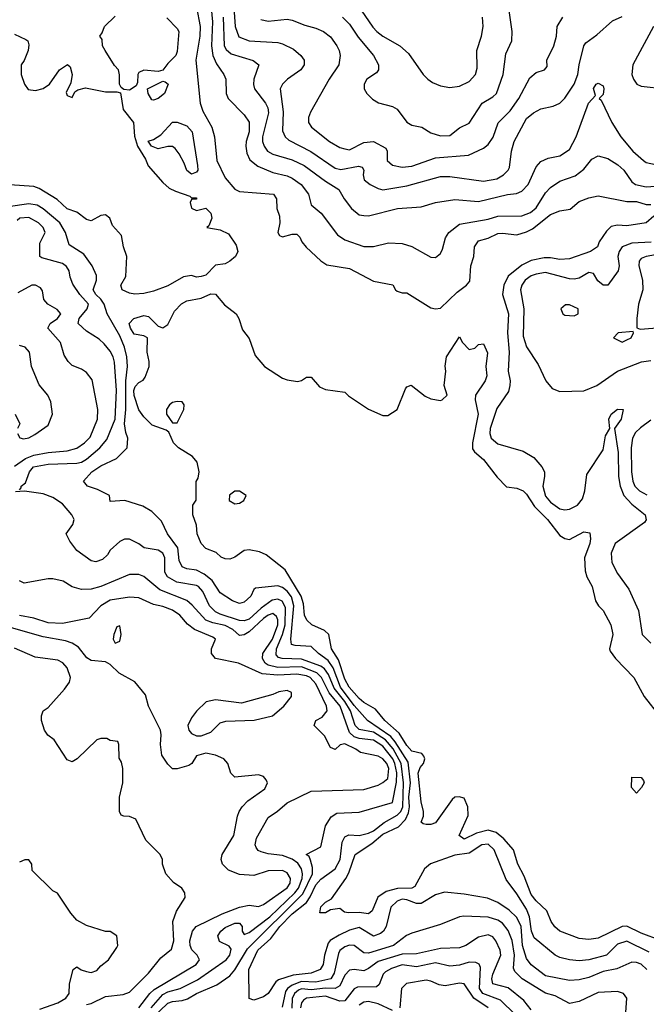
# Model space of a CAD drawing. Header units: inches. Extents: x 2348341 to 2479810, y 460419 to 613669.
# Tile 11 of 256: x 2384771 to 2387391, y 471344 to 475459. Entities that reach past the tile are written whole.
import ezdxf

# ---------------------------------------------------------------- set-up
doc = ezdxf.new("R2010")
doc.units = ezdxf.units.IN
doc.header["$MEASUREMENT"] = 0
doc.layers.add('C3487', color=7, linetype='Continuous')

msp = doc.modelspace()

# ---------------------------------------------------------------- linework, layer by layer
at = {"layer": 'C3487', "color": 2}
for points, elevation in [([(2385510, 475511), (2385525.7, 475430), (2385524.6, 475390), (2385508.2, 475290), (2385525.5, 475110), (2385536.7, 475076.7), (2385574.8, 475010), (2385586, 474970), (2385594.8, 474870), (2385630, 474798), (2385670, 474751.3), (2385690, 474741), (2385832, 474730), (2385844.7, 474710), (2385846, 474670), (2385858, 474638), (2385859.1, 474610), (2385851, 474570), (2385856.9, 474556.9), (2385870, 474551), (2385910, 474562), (2385930, 474562.8), (2385942.8, 474550), (2385950.8, 474530), (2385968.3, 474508.3), (2386030, 474451.3), (2386054.8, 474434.8), (2386150, 474419.1), (2386250, 474366.8), (2386331.6, 474351.6), (2386342, 474330), (2386350, 474324.7), (2386370, 474318), (2386390, 474318), (2386490, 474254.8), (2386510, 474250.7), (2386530, 474254), (2386600.1, 474319.9), (2386639.5, 474350), (2386653.1, 474366.9), (2386656.9, 474430), (2386669.5, 474470), (2386672, 474510), (2386690, 474534.9), (2386730, 474546.4), (2386770, 474564.9), (2386790, 474567), (2386850, 474560.3), (2386890, 474571.8), (2386915.7, 474584.3), (2386990, 474644.4), (2387030, 474660.5), (2387072.9, 474667.1), (2387110, 474699.1), (2387150, 474714.9), (2387190, 474722.8), (2387310, 474699.3), (2387350, 474699.3), (2387390, 474686), (2387410, 474686)], 90), ([(2385663.6, 475550), (2385672.2, 475430), (2385687.5, 475387.5), (2385730.4, 475370.4), (2385850, 475363.8), (2385870, 475358), (2385915.6, 475335.6), (2385946, 475310), (2385961, 475290), (2385961, 475270), (2385946, 475250), (2385891, 475210), (2385870.5, 475189.5), (2385860.7, 475170), (2385873.4, 475073.4), (2385870, 474994), (2385880.7, 474970), (2385895.8, 474955.8), (2385987.8, 474907.8), (2386090, 474838.4), (2386113.4, 474833.4), (2386187.5, 474847.5), (2386202.8, 474842.8), (2386210.5, 474830.5), (2386207.3, 474810), (2386211, 474790), (2386236, 474770), (2386270, 474753.4), (2386290, 474748.2), (2386390, 474764.4), (2386530, 474803), (2386570, 474803), (2386710, 474784.4), (2386766, 474794), (2386794, 474810), (2386814, 474830), (2386818.6, 474841.4), (2386827.3, 474910), (2386838, 474950), (2386890, 475046), (2386919, 475070), (2386950, 475086.8), (2387002, 475098), (2387030, 475110.8), (2387050, 475130.7), (2387089.6, 475190), (2387104.2, 475230), (2387109.6, 475270.4), (2387129.4, 475350), (2387138.3, 475361.7), (2387184.7, 475395.3), (2387250, 475453.7), (2387290, 475471.8)], 102), ([(2385386.4, 475466.4), (2385430, 475422), (2385436, 475410), (2385430, 475326), (2385424.7, 475310), (2385390, 475275.3), (2385370, 475248), (2385350, 475242), (2385290, 475248.7), (2385270, 475238), (2385264.7, 475230), (2385263.6, 475196.4), (2385258, 475182), (2385230, 475164), (2385207.3, 475167.3), (2385195.3, 475175.3), (2385189.1, 475189.1), (2385189.1, 475229.1), (2385184, 475250), (2385167.5, 475267.5), (2385128.7, 475330), (2385118, 475350), (2385116.4, 475376.4), (2385106, 475390), (2385116.4, 475403.6), (2385126, 475430), (2385170, 475474)], 86), ([(2385571.7, 475508.3), (2385577.7, 475450), (2385573.8, 475350), (2385578.9, 475310), (2385594.3, 475274.3), (2385624.9, 475230), (2385633.4, 475210), (2385634, 475150), (2385642.8, 475130), (2385710, 475061), (2385730.4, 475030.4), (2385730.4, 474990.4), (2385717.6, 474950), (2385716.4, 474930), (2385720.9, 474900.9), (2385734, 474874), (2385766.9, 474846.9), (2385830, 474820.4), (2385890, 474806), (2385910, 474797.1), (2385947.7, 474770), (2385978.4, 474730), (2385990, 474684.7), (2386031, 474650), (2386099.9, 474559.9), (2386130, 474538.8), (2386210, 474510.7), (2386250, 474510.8), (2386312.9, 474527.1), (2386370, 474524), (2386410.5, 474510.5), (2386490, 474466.8), (2386510, 474464.7), (2386530, 474482), (2386539.5, 474500.5), (2386552.1, 474547.9), (2386565.2, 474570), (2386610, 474604.9), (2386730, 474626), (2386770, 474638), (2386870, 474639.3), (2386906.5, 474653.5), (2386930, 474673.4), (2386970, 474734.8), (2386990, 474757.3), (2387030, 474784), (2387094, 474806), (2387130, 474834), (2387163.3, 474876.7), (2387189.6, 474890.4), (2387230, 474878.4), (2387272.3, 474852.3), (2387297.6, 474830), (2387330, 474780.7), (2387346, 474770), (2387390, 474760.4), (2387430, 474763.1)], 94), ([(2385622.4, 475470), (2385626, 475350), (2385634.3, 475334.3), (2385655.8, 475315.8), (2385748, 475288), (2385771, 475270), (2385750.6, 475210), (2385748.3, 475188.3), (2385753, 475170), (2385798.4, 475110), (2385808.4, 475090), (2385812, 475070), (2385787, 474970), (2385786.7, 474950), (2385792.7, 474930), (2385807.7, 474910), (2385830, 474896.4), (2385910, 474874), (2385960.7, 474850), (2386050, 474783.8), (2386106, 474750), (2386127.3, 474710), (2386158.8, 474670), (2386190, 474644), (2386210, 474640.7), (2386230, 474639.1), (2386350.6, 474670.6), (2386450, 474677.3), (2386510, 474695.5), (2386590, 474708), (2386690, 474699.3), (2386810, 474728.4), (2386847.6, 474732.4), (2386870, 474742), (2386897, 474770), (2386930, 474844.7), (2386950, 474866), (2386980.2, 474879.8), (2387030, 474890.7), (2387070, 474916), (2387098, 474970), (2387149, 475110), (2387178, 475142), (2387170, 475172), (2387182, 475190), (2387190, 475194), (2387210, 475182), (2387213.4, 475170), (2387210, 475146), (2387194, 475130), (2387202, 475122), (2387247.3, 475030), (2387284, 474970), (2387334, 474910), (2387378.8, 474870), (2387390, 474862), (2387430, 474853.4)], 98), ([(2385779.9, 475459.9), (2385810, 475453.4), (2385890, 475460.7), (2385910, 475457.3), (2385964, 475436), (2386010, 475424), (2386041, 475410), (2386070, 475386.8), (2386097.3, 475350), (2386107.3, 475330), (2386110.6, 475310), (2386104.9, 475270), (2386064.9, 475210), (2385987.1, 475072.9), (2385978, 475050), (2385978, 475030), (2385991, 475010), (2386066, 474950), (2386110, 474924.9), (2386130, 474918.8), (2386150, 474914.8), (2386210, 474945.5), (2386250.4, 474950.4), (2386301.4, 474921.4), (2386307.3, 474910), (2386307.7, 474870), (2386330, 474850.8), (2386370, 474843), (2386410, 474846.4), (2386510, 474881.6), (2386647, 474893), (2386710, 474922), (2386730, 474937.3), (2386751.3, 474968.7), (2386771.5, 475028.5), (2386821.8, 475078.2), (2386857.6, 475130), (2386903.9, 475216.1), (2386930, 475238.8), (2386966, 475250), (2386976.4, 475263.6), (2386975.3, 475290), (2387004, 475350), (2387015.3, 475390), (2387018, 475430), (2387042, 475470)], 106), ([(2386120.7, 475470), (2386150, 475440.7), (2386185.9, 475385.8), (2386250.8, 475310), (2386271, 475270), (2386271.1, 475248.9), (2386263.6, 475236.4), (2386222, 475210), (2386212, 475190), (2386212, 475170), (2386222, 475150), (2386246.4, 475126.4), (2386271.1, 475111.1), (2386330, 475096), (2386350, 475084.7), (2386390, 475031), (2386410, 475018.8), (2386452, 475010), (2386490, 474986.8), (2386530, 474974), (2386570, 474974.8), (2386610, 475006.8), (2386650, 475026), (2386705.2, 475110), (2386750, 475136), (2386764, 475150), (2386792.3, 475230), (2386804.1, 475315.9), (2386829.3, 475370), (2386829.5, 475410), (2386817.5, 475497.5)], 110), ([(2386198.3, 475498.3), (2386247.7, 475427.7), (2386264.9, 475410), (2386290, 475390.6), (2386361, 475350), (2386397.1, 475317.1), (2386458, 475230), (2386478, 475210), (2386496.8, 475196.8), (2386530, 475182.8), (2386570, 475176), (2386610, 475181), (2386650, 475201), (2386677.2, 475230), (2386683.2, 475256.8), (2386682.7, 475330), (2386702, 475390), (2386709.2, 475430), (2386706, 475470)], 114), ([(2387420.7, 475430), (2387334.8, 475270), (2387331, 475230), (2387338, 475210), (2387352, 475190), (2387370, 475181), (2387470.6, 475170.6)], 102), ([(2384750, 475398), (2384796.8, 475376.8), (2384804.7, 475370), (2384810, 475354), (2384806.8, 475330), (2384790, 475288), (2384778, 475270), (2384778, 475230), (2384791, 475190), (2384807.1, 475167.1), (2384837.2, 475162.8), (2384870, 475171), (2384895.3, 475190), (2384938, 475250), (2384971.3, 475271.3), (2384982, 475262), (2384991, 475230), (2384984.7, 475195.3), (2384965.4, 475154.6), (2384970, 475142), (2384990, 475134), (2385002, 475158), (2385014, 475166), (2385046, 475174), (2385130, 475157.3), (2385176.9, 475156.9), (2385192.7, 475152.7), (2385203.5, 475083.5), (2385246.8, 475030), (2385251.6, 474971.6), (2385264, 474930), (2385296.7, 474876.7), (2385308.5, 474848.5), (2385370, 474778), (2385395.5, 474755.5), (2385422, 474742), (2385482, 474722), (2385490, 474714), (2385510, 474714), (2385510, 474708.7), (2385490, 474708), (2385484.5, 474695.5), (2385490, 474672), (2385510, 474661), (2385550, 474670.8), (2385570.6, 474650), (2385574.8, 474630), (2385562, 474598), (2385554, 474590), (2385610, 474580.7), (2385644, 474564), (2385676.3, 474516.3), (2385682.8, 474490), (2385673.4, 474470), (2385650, 474449.6), (2385630, 474438.4), (2385590, 474433.2), (2385548.8, 474391.2), (2385530, 474385.1), (2385510, 474383.5), (2385490, 474389.6), (2385456.1, 474383.9), (2385390, 474346.6), (2385330, 474325.1), (2385290, 474314.5), (2385252.5, 474312.5), (2385230, 474316), (2385199, 474330), (2385194, 474350), (2385214.6, 474385.4), (2385219.3, 474470), (2385205.2, 474510), (2385196.5, 474556.5), (2385159.3, 474599.3), (2385148.7, 474630), (2385130, 474644), (2385110, 474641.2), (2385070, 474619), (2385050, 474624), (2385010, 474654), (2384970, 474669.2), (2384927.7, 474707.7), (2384853.3, 474753.3), (2384830, 474762), (2384730, 474769)], 86), ([(2387402.4, 471562.4), (2387310, 471607.8), (2387270, 471595.6), (2387224, 471550), (2387150, 471529.7), (2387110, 471525.6), (2387070, 471529.6), (2387030, 471539.5), (2387009.7, 471549.6), (2386922, 471622), (2386911.2, 471650), (2386902.7, 471710), (2386890, 471742), (2386850, 471806), (2386805.4, 471865.4), (2386755.1, 471990), (2386730, 472013.6), (2386702.8, 472010), (2386650, 471976.3), (2386590, 471967.3), (2386488.2, 471931.8), (2386463.7, 471910), (2386423.1, 471836.9), (2386410, 471829.7), (2386351.4, 471828.6), (2386303.7, 471816.3), (2386268.4, 471791.6), (2386244.9, 471735.1), (2386230, 471722.7), (2386190, 471727.6), (2386146, 471726), (2386129.3, 471729.3), (2386110, 471744), (2386070, 471739), (2386050, 471726), (2386026.3, 471726.3), (2386030, 471751), (2386050, 471771), (2386075.5, 471784.5), (2386134.5, 471870), (2386146.7, 471893.3), (2386173.2, 471970), (2386244, 472016), (2386290, 472054.9), (2386354.7, 472085.3), (2386383.7, 472116.3), (2386396.1, 472143.9), (2386400.6, 472170), (2386398.7, 472210), (2386404.5, 472270), (2386395.7, 472355.7), (2386341.6, 472441.6), (2386323.2, 472463.2), (2386226, 472530), (2386170, 472593.3), (2386113, 472670), (2386081.8, 472750), (2386060.9, 472780.9), (2386020.9, 472810), (2385990, 472839.5), (2385923.3, 472843.3), (2385908.2, 472848.2), (2385905.4, 472870), (2385918, 473010), (2385907.5, 473047.5), (2385890, 473071.2), (2385870, 473086.6), (2385850, 473093), (2385756.9, 473083.1), (2385750, 473078), (2385737.3, 473050), (2385710, 473024.5), (2385690, 473019.5), (2385661.2, 473030), (2385610, 473063.7), (2385575.3, 473115.3), (2385542.4, 473142.4), (2385510, 473158), (2385470, 473164.7), (2385450, 473172.7), (2385438.3, 473198.3), (2385431.9, 473251.9), (2385389.6, 473310), (2385363.6, 473363.6), (2385323.6, 473403.6), (2385285.6, 473425.6), (2385211, 473449), (2385150, 473446), (2385146, 473470), (2385095.9, 473495.9), (2385055.3, 473510), (2385038, 473530), (2385072.7, 473570), (2385110, 473594.9), (2385175.4, 473624.6), (2385220.9, 473670), (2385222.9, 473710), (2385214.3, 473734.3), (2385209.8, 473769.8), (2385215.3, 473830), (2385214.4, 473950), (2385221.7, 474010), (2385218.5, 474050), (2385209.8, 474090), (2385190, 474138.4), (2385137.2, 474230), (2385124.2, 474270), (2385110.9, 474290.9), (2385089.6, 474310), (2385078.7, 474330), (2385092, 474370), (2385092, 474390), (2385074, 474430), (2385039.1, 474479.1), (2384977.5, 474517.5), (2384963, 474570), (2384938.9, 474610), (2384870, 474668.2), (2384843.6, 474683.6), (2384810, 474689.7), (2384723.4, 474676.6)], 90), ([(2384770, 473494), (2384778, 473502), (2384778, 473510), (2384796, 473524), (2384812, 473570), (2384829.5, 473590), (2384890, 473601.7), (2385010, 473605.3), (2385030, 473610.3), (2385050, 473622), (2385105.6, 473670), (2385134.9, 473705.1), (2385169.7, 473790), (2385176.4, 473910), (2385168.1, 474028.1), (2385161.6, 474050), (2385150, 474074), (2385124.8, 474104.8), (2385104.1, 474124.1), (2385050, 474158), (2385016, 474190), (2385019.5, 474210), (2385054, 474250), (2385058.4, 474270), (2385022, 474310), (2384993.8, 474353.8), (2384982.5, 474382.5), (2384978, 474410), (2384967.5, 474427.5), (2384950, 474439.5), (2384863.7, 474463.7), (2384855.3, 474470), (2384855.5, 474524.5), (2384877.2, 474570), (2384869.2, 474590), (2384849.3, 474610), (2384810, 474633), (2384771.3, 474630), (2384760.5, 474619.5)], 94), ([(2387422.5, 474637.5), (2387390, 474609.4), (2387310, 474597), (2387270, 474600.7), (2387244.7, 474595.3), (2387224.6, 474575.4), (2387194, 474530), (2387186.8, 474510), (2387158, 474490), (2387070, 474459.5), (2387030, 474457), (2386990, 474464.2), (2386963.3, 474463.3), (2386910, 474452.6), (2386870, 474433.3), (2386812.9, 474387.1), (2386794.9, 474350), (2386790.4, 474310), (2386815.3, 474230), (2386810.3, 474150), (2386818, 474070), (2386814, 473990), (2386822, 473950), (2386820.5, 473930), (2386814.4, 473905.6), (2386765.7, 473834.3), (2386738, 473750), (2386737, 473730), (2386742.4, 473710), (2386770, 473686.7), (2386875.8, 473655.8), (2386921, 473630), (2386954, 473590), (2386964.9, 473570), (2386966, 473550), (2386958.4, 473510), (2386970, 473467.7), (2386990, 473443), (2387030, 473415.5), (2387050, 473410.5), (2387070, 473413), (2387102.7, 473430), (2387123.9, 473456.1), (2387133.6, 473490), (2387142, 473558), (2387210, 473662), (2387220.2, 473719.8), (2387238, 473750), (2387234, 473790), (2387244, 473810), (2387270, 473831), (2387294, 473830), (2387286, 473790), (2387258, 473750), (2387272.9, 473650), (2387274.6, 473550), (2387282.3, 473510), (2387297.6, 473470), (2387330, 473434.9), (2387386.8, 473390), (2387390.8, 473369.2), (2387382.8, 473357.2), (2387261, 473270), (2387244, 473230), (2387246.8, 473190), (2387270, 473144.7), (2387318.5, 473078.5), (2387358, 472990), (2387374, 472890), (2387410, 472854)], 90), ([(2387411.3, 474528.7), (2387330, 474524.7), (2387290.3, 474509.7), (2387277.1, 474490), (2387272.4, 474470), (2387277.1, 474430), (2387273.4, 474410), (2387230, 474349.2), (2387210, 474349.2), (2387187.7, 474367.7), (2387170, 474399), (2387150, 474402.7), (2387110, 474379.3), (2387090, 474374.5), (2387070, 474375.6), (2386970, 474402), (2386930, 474395.8), (2386910, 474388), (2386884.4, 474370), (2386870.4, 474350), (2386865.3, 474330), (2386879.5, 474250), (2386876.1, 474136.1), (2386890, 474091.3), (2386938.5, 474018.5), (2386971, 473950), (2386998, 473918), (2387030, 473904.9), (2387130, 473907.7), (2387184, 473930), (2387270, 473990.6), (2387371.5, 474028.5), (2387410, 474035.3)], 94), ([(2387430, 474476.9), (2387390, 474469.5), (2387370, 474460.9), (2387360.5, 474450), (2387359.3, 474430), (2387374.4, 474370), (2387377.1, 474330), (2387358, 474270), (2387350.7, 474210.7), (2387351.6, 474171.6), (2387365.4, 474165.4), (2387490, 474175.5)], 98), ([(2384750, 473593), (2384795.3, 473624.7), (2384830, 473638.5), (2384890.3, 473650.3), (2384970, 473657.6), (2385010, 473668.4), (2385042.7, 473690), (2385066.3, 473713.7), (2385096.9, 473790), (2385098, 473830), (2385074, 473954), (2385050, 473985.2), (2385030, 473999), (2384990, 474013.2), (2384973.2, 474030), (2384956.6, 474056.6), (2384941.2, 474110), (2384889.3, 474170), (2384899, 474190), (2384929.2, 474210), (2384942.7, 474230), (2384927.5, 474247.5), (2384889.4, 474270), (2384872.3, 474290), (2384866.3, 474326.3), (2384858.4, 474338.4), (2384838, 474350), (2384822, 474350), (2384762.8, 474317.2)], 98), ([(2387451.5, 471611.5), (2387370, 471641.3), (2387310, 471671.3), (2387290, 471669.7), (2387190, 471620.7), (2387150, 471614.5), (2387110, 471619.5), (2387029.7, 471649.6), (2387007.9, 471667.9), (2386992.7, 471690), (2386975.3, 471735.3), (2386930, 471776), (2386910, 471803.7), (2386880.1, 471880.1), (2386853.3, 471930), (2386835.1, 471990), (2386795.2, 472035.2), (2386762.6, 472062.6), (2386730, 472071.3), (2386680.8, 472059.2), (2386630, 472034), (2386608, 472050), (2386646.6, 472133.4), (2386645.1, 472170), (2386630, 472205.2), (2386608.3, 472211.7), (2386590, 472209.3), (2386579.3, 472200.7), (2386510, 472102), (2386490, 472095.3), (2386470, 472095.3), (2386458, 472098), (2386450, 472106), (2386459, 472130), (2386459, 472150), (2386449.5, 472190), (2386436.9, 472310), (2386445.6, 472334.4), (2386459.3, 472350), (2386465.2, 472370), (2386461.2, 472381.2), (2386452, 472392), (2386410, 472402), (2386390, 472425.6), (2386357.8, 472477.8), (2386298, 472530), (2386258.2, 472578.2), (2386210, 472605.1), (2386190, 472622.4), (2386148.8, 472670), (2386130, 472702.9), (2386103.6, 472783.6), (2386074.3, 472830), (2386063.7, 472890), (2386046.2, 472906.2), (2385992.7, 472930), (2385971.8, 472950), (2385962.6, 472970), (2385957.8, 473017.8), (2385947.7, 473050), (2385880.5, 473160.5), (2385802, 473222), (2385774.5, 473234.5), (2385730, 473243.7), (2385710, 473241.2), (2385670, 473212.3), (2385650, 473204.5), (2385630, 473205.2), (2385612.9, 473212.9), (2385592.1, 473232.1), (2385550, 473249.2), (2385529.3, 473270), (2385513.2, 473310), (2385510, 473346), (2385495.3, 473390), (2385495.3, 473430), (2385508.4, 473451.6), (2385508.4, 473528.4), (2385517.2, 473542.8), (2385521.2, 473570), (2385512.7, 473610), (2385494.2, 473634.2), (2385435.3, 473670), (2385414, 473690), (2385394.6, 473734.6), (2385383.1, 473743.1), (2385324.7, 473764.7), (2385290, 473799), (2385270, 473828.7), (2385250, 473889), (2385248.7, 473910), (2385253.4, 473926.6), (2385270, 473943), (2385287.5, 473952.5), (2385295.3, 473964.7), (2385312.3, 474010), (2385312.7, 474030), (2385304, 474070), (2385306, 474130), (2385290, 474138), (2385250, 474145.2), (2385234, 474170), (2385229.5, 474190), (2385249, 474210), (2385290, 474222.8), (2385310, 474218.8), (2385350, 474178), (2385370, 474171.3), (2385390, 474184.7), (2385418.9, 474241.1), (2385448.4, 474271.6), (2385470, 474283.7), (2385530, 474294.6), (2385570, 474314), (2385590, 474312.4), (2385626.9, 474266.9), (2385676.3, 474230), (2385688, 474210), (2385703.4, 474163.4), (2385730, 474126), (2385755.3, 474055.3), (2385794.8, 474010), (2385870, 473960.7), (2385890, 473954), (2385932.7, 473947.3), (2385950, 473951.3), (2385970, 473964.7), (2385990, 473964.7), (2386024, 473924), (2386050, 473914), (2386130, 473902), (2386146.4, 473886.4), (2386230, 473830.8), (2386290, 473804.7), (2386310, 473804.7), (2386348.7, 473830), (2386384.1, 473915.9), (2386390, 473924.7), (2386408.4, 473931.6), (2386466, 473886), (2386490, 473874), (2386530, 473867.3), (2386538, 473870), (2386558, 473890), (2386546, 473930), (2386552.3, 473990), (2386549.4, 474010.6), (2386556, 474050), (2386610, 474134), (2386622, 474110), (2386650, 474081), (2386673.6, 474086.4), (2386690, 474102), (2386710, 474104.7), (2386726.4, 474066.4), (2386720.7, 474010), (2386724, 473970), (2386717.3, 473950), (2386677.3, 473890), (2386675.5, 473870), (2386688, 473810), (2386664.9, 473690), (2386664.9, 473664.9), (2386672.8, 473652.8), (2386710, 473621), (2386767.1, 473547.1), (2386806.8, 473506.8), (2386850, 473501), (2386876, 473490), (2386890, 473476), (2386924.2, 473424.2), (2386978.4, 473370), (2387030, 473304), (2387050, 473290.7), (2387070, 473287.3), (2387130, 473318.8), (2387154.8, 473314.8), (2387158, 473290), (2387154.4, 473270), (2387133, 473210), (2387135.9, 473155.9), (2387142.8, 473130), (2387164, 473090), (2387178.8, 473030), (2387190.8, 473010), (2387210.8, 472990), (2387242, 472930), (2387250.5, 472890), (2387237.3, 472830), (2387240.5, 472820.5), (2387262.8, 472790), (2387339.1, 472710), (2387382, 472630), (2387447.3, 472547.3)], 86), ([(2384762, 473730), (2384771.6, 473711.6), (2384787.1, 473707.1), (2384810, 473711.3), (2384834.8, 473725.2), (2384890, 473764.7), (2384909, 473810), (2384902, 473862), (2384889, 473890), (2384852.5, 473932.5), (2384821.2, 474010), (2384812.7, 474070), (2384794, 474090), (2384770, 474097.2)], 102), ([(2384752, 473810), (2384771.3, 473770), (2384762, 473750)], 102), ([(2387410, 473786), (2387367.1, 473752.9), (2387346.3, 473733.7), (2387332.7, 473710), (2387327, 473670), (2387328.9, 473570), (2387335.3, 473530), (2387343.1, 473510), (2387362, 473490), (2387393.8, 473473.8)], 94), ([(2387393.6, 471490), (2387370, 471511.8), (2387350, 471519.5), (2387330, 471520.9), (2387267.1, 471492.9), (2387210, 471481.6), (2387150, 471456.2), (2387110, 471447), (2387070, 471443.6), (2386970, 471462.9), (2386910, 471509.5), (2386890, 471535.1), (2386874, 471590), (2386868.4, 471670), (2386850, 471707), (2386817.8, 471737.8), (2386770, 471769.6), (2386727.7, 471787.7), (2386630, 471804.5), (2386547.5, 471812.5), (2386510, 471801.2), (2386450, 471765.1), (2386430, 471765.6), (2386390, 471781.3), (2386370, 471783), (2386350, 471775.8), (2386323.1, 471750), (2386303.1, 471670), (2386292.7, 471650), (2386280.3, 471639.7), (2386250, 471629.6), (2386190, 471664.7), (2386150, 471653.7), (2386107, 471633), (2386069.2, 471610.8), (2386060.6, 471599.4), (2386045.3, 471550), (2386039.3, 471510), (2386027.3, 471490), (2385990, 471474.7), (2385914, 471466), (2385853.8, 471446.2), (2385842.4, 471437.6), (2385810, 471388.7), (2385790, 471375.3), (2385750, 471362), (2385730, 471368), (2385729.5, 471489.5), (2385767.1, 471570), (2385820.8, 471619.2), (2385859.1, 471670), (2385910, 471722.8), (2385969.9, 471770.1), (2385986.3, 471793.7), (2386010, 471843.7), (2386030, 471867), (2386090, 471910.5), (2386111, 471950), (2386118.9, 472021.1), (2386130, 472044), (2386147.8, 472052.2), (2386190, 472050.3), (2386230, 472059), (2386250, 472069.1), (2386295.6, 472104.5), (2386350, 472134), (2386364.2, 472150), (2386372.6, 472170), (2386375.4, 472270), (2386366.1, 472350), (2386332.4, 472412.4), (2386300.3, 472450), (2386250, 472481), (2386190, 472492.8), (2386174, 472510), (2386153.8, 472570), (2386130.3, 472610.3), (2386085.7, 472665.7), (2386062.3, 472722.3), (2386046.1, 472746.1), (2386030, 472757.1), (2385950, 472786.3), (2385868.9, 472788.9), (2385853.7, 472793.7), (2385844.1, 472804.1), (2385845.1, 472830), (2385870.5, 472889.5), (2385881.3, 472930), (2385882.4, 473002.4), (2385868.8, 473028.8), (2385850, 473037.2), (2385826.8, 473033.2), (2385780.3, 472999.7), (2385730, 472954.3), (2385710, 472946.9), (2385690, 472948.4), (2385610, 472974.3), (2385590, 472984.7), (2385564.2, 473010), (2385536.9, 473070), (2385519.3, 473090), (2385510, 473095.1), (2385428.5, 473108.5), (2385389.6, 473130), (2385378.4, 473150), (2385377.6, 473210), (2385369.2, 473230), (2385350, 473242), (2385292, 473252), (2385270, 473269), (2385230, 473288.7), (2385210, 473288), (2385190, 473278), (2385150, 473242), (2385138, 473222), (2385117, 473203), (2385090, 473194), (2385070, 473197), (2385010, 473241.2), (2384980.2, 473280.2), (2384966, 473310), (2384994, 473350), (2384999, 473370), (2384988.7, 473390), (2384950, 473436), (2384910, 473462), (2384870, 473477), (2384791, 473489), (2384754, 473486)], 94), ([(2385290, 471253), (2385390, 471348.5), (2385410, 471356.5), (2385450, 471359.6), (2385472.8, 471367.2), (2385510, 471388.9), (2385594.9, 471425.1), (2385650, 471463.1), (2385670, 471488.2), (2385723.7, 471576.3), (2385954.6, 471805.4), (2385995.1, 471890), (2385995.5, 471915.5), (2385986.9, 471946.9), (2385981.2, 471961.2), (2385969.4, 471970.6), (2386030, 472002), (2386049.4, 472090), (2386072.8, 472127.2), (2386096.6, 472143.4), (2386190, 472147.3), (2386330, 472188), (2386346.8, 472273.2), (2386348.3, 472311.7), (2386340.2, 472350), (2386331.2, 472370), (2386290, 472423.5), (2386250, 472448.7), (2386190, 472454.4), (2386170, 472462), (2386150, 472480.4), (2386110.7, 472590), (2386065.6, 472645.6), (2386033.6, 472710), (2386013.5, 472730), (2385950, 472754.3), (2385850, 472752.3), (2385810, 472761.8), (2385797.4, 472770), (2385786.2, 472790), (2385787.6, 472810), (2385827.8, 472870), (2385850.6, 472930), (2385850.6, 472950.6), (2385845.4, 472965.4), (2385830, 472978), (2385810, 472971.1), (2385790, 472956.4), (2385730, 472900.5), (2385710, 472887.6), (2385690, 472885.1), (2385662.4, 472910), (2385630, 472927.6), (2385578.2, 472938.2), (2385550, 472949.7), (2385492.8, 473012.8), (2385470, 473031.6), (2385356.6, 473076.6), (2385290, 473132.3), (2385270, 473140.9), (2385230, 473140.9), (2385110, 473089.6), (2385070, 473079.3), (2385030, 473077.2), (2384990, 473089.3), (2384953, 473113), (2384910, 473122), (2384890, 473122.7), (2384790, 473104), (2384770, 473114)], 98), ([(2385320.9, 471330), (2385370, 471385.5), (2385390, 471395.9), (2385442.7, 471410), (2385513.9, 471446.1), (2385634, 471530), (2385649.6, 471550), (2385655.1, 471575.1), (2385647, 471587), (2385606, 471606), (2385599.3, 471630), (2385612.3, 471650), (2385630, 471665.5), (2385670, 471683), (2385690, 471682.8), (2385700.7, 471670), (2385700.7, 471650), (2385710, 471636), (2385730, 471643.8), (2385817.3, 471710), (2385921.8, 471810), (2385936.5, 471830), (2385951.6, 471870), (2385953.1, 471890), (2385949.7, 471910), (2385933.6, 471933.6), (2385910, 471951.1), (2385870, 471966), (2385810, 471973.3), (2385781.3, 471981.3), (2385767.6, 471987.6), (2385760.1, 472000.1), (2385756, 472010), (2385761.2, 472038.8), (2385810, 472124.7), (2385849.3, 472150.7), (2385890, 472186.8), (2385990, 472234.8), (2386210, 472241.6), (2386270, 472260.5), (2386290, 472270.5), (2386310, 472288), (2386314.6, 472330), (2386306.3, 472350), (2386290, 472369.6), (2386270, 472381.6), (2386196.2, 472396.2), (2386177.2, 472410), (2386130, 472432.3), (2386111.1, 472428.9), (2386090, 472408.7), (2386070, 472418), (2386045.6, 472465.6), (2386002, 472510), (2386008.7, 472530), (2386035.5, 472544.5), (2386057.2, 472570), (2386053.6, 472590), (2386010, 472682.9), (2385985.6, 472710), (2385970, 472717.4), (2385930, 472724.1), (2385850, 472720.3), (2385785.1, 472725.1), (2385686, 472770), (2385590, 472789.2), (2385573.2, 472810), (2385573.2, 472830), (2385589.2, 472870), (2385579.1, 472879.1), (2385502.7, 472910), (2385473.1, 472933.1), (2385441.2, 472970), (2385410, 472991.5), (2385370, 473007), (2385330, 473015.1), (2385270, 473043), (2385230, 473046), (2385150, 473033), (2385110.5, 473010), (2385062, 472958), (2384950, 472935.1), (2384890, 472938), (2384830, 472958.4), (2384770, 472969.7)], 102), ([(2385269.5, 471330), (2385315.4, 471390), (2385333.5, 471406.5), (2385509.4, 471510), (2385522.7, 471530), (2385513.2, 471550), (2385491.3, 471571.3), (2385484.2, 471590), (2385483, 471610), (2385494, 471650), (2385509.3, 471670), (2385617.6, 471722.4), (2385690.5, 471750.5), (2385730, 471758.4), (2385770, 471753.4), (2385790, 471760.7), (2385890, 471830.7), (2385901.6, 471850), (2385903.6, 471870), (2385890, 471894), (2385870, 471903.6), (2385810, 471901.6), (2385750, 471882.9), (2385690, 471886), (2385644.8, 471904.8), (2385619, 471930), (2385613.2, 471950), (2385617.2, 471970), (2385666, 472050), (2385681.2, 472130), (2385689.2, 472150), (2385700.9, 472170), (2385725.6, 472194.4), (2385795.8, 472244.2), (2385806.6, 472270), (2385802, 472282), (2385790, 472296), (2385770, 472302.7), (2385670, 472294), (2385654, 472310), (2385641.2, 472350), (2385624, 472370), (2385590, 472386), (2385550, 472393.2), (2385510, 472382), (2385491.3, 472350), (2385478, 472342), (2385430, 472328), (2385410, 472328), (2385390, 472348), (2385365.4, 472385.4), (2385359.3, 472430), (2385362.7, 472470), (2385359.3, 472490), (2385309.4, 472590), (2385297.6, 472637.6), (2385252.3, 472692.3), (2385187.5, 472727.5), (2385150, 472764), (2385130, 472775.3), (2385070, 472781.2), (2385051.9, 472791.9), (2385017.1, 472837.1), (2384990, 472854), (2384963.3, 472863.3), (2384870, 472879.7), (2384737.3, 472917.2)], 106), ([(2385050, 471344), (2385070, 471347.3), (2385130, 471376.3), (2385204.5, 471384.5), (2385230, 471394.8), (2385310, 471474.8), (2385361.2, 471538.8), (2385406, 471574), (2385415.6, 471610), (2385411.6, 471690), (2385427, 471733), (2385462.7, 471790), (2385461.2, 471810), (2385449, 471830), (2385413.6, 471853.6), (2385382, 471890), (2385368, 471930), (2385368, 471950), (2385358, 471970), (2385298, 472030), (2385257.2, 472117.2), (2385230, 472128.7), (2385206, 472130), (2385195.3, 472135.3), (2385188, 472150), (2385188, 472210), (2385202, 472270), (2385202, 472330), (2385196.4, 472356.4), (2385187.3, 472372.7), (2385186, 472430), (2385182, 472442), (2385150, 472446), (2385135.3, 472455.3), (2385110, 472455.3), (2385094, 472450), (2385012, 472370), (2384990, 472358), (2384970, 472366), (2384915.3, 472450), (2384889.3, 472469.3), (2384875.3, 472490), (2384862, 472530), (2384862, 472550), (2384868.7, 472570), (2384890, 472584.7), (2384959.1, 472660.9), (2384979.3, 472690), (2384983.7, 472710), (2384969.2, 472750), (2384951.5, 472771.5), (2384930, 472782.7), (2384835.5, 472795.5), (2384750, 472832.7)], 110), ([(2384856, 471324), (2384930, 471350.8), (2384964, 471370), (2384978, 471390), (2384979.3, 471430), (2384995.3, 471490), (2385010, 471501), (2385027.9, 471487.9), (2385050, 471480.7), (2385070, 471477.3), (2385094.2, 471485.8), (2385110, 471504.7), (2385142, 471530), (2385178, 471582), (2385182, 471590), (2385178, 471630), (2385150, 471648), (2385130, 471648.7), (2385050, 471674), (2385010, 471695.3), (2384984.7, 471724.7), (2384928.7, 471808.7), (2384910, 471818), (2384824, 471904), (2384822, 471930), (2384810, 471948), (2384792.7, 471947.3), (2384770, 471938)], 114), ([(2387306, 471310), (2387309.2, 471370), (2387295.3, 471390), (2387270, 471398), (2387190, 471394), (2387110, 471355.6), (2387070, 471347), (2387010, 471379.6), (2386970, 471391.2), (2386872.3, 471450), (2386841.7, 471481.7), (2386835.9, 471495.9), (2386839.8, 471550), (2386830.8, 471610.8), (2386813, 471653), (2386790, 471683.6), (2386770, 471696.3), (2386730, 471708), (2386628.1, 471711.9), (2386610, 471709.3), (2386530, 471677.2), (2386410, 471640.9), (2386388.6, 471631.4), (2386334, 471590), (2386230, 471558.3), (2386210, 471559.7), (2386170, 471589.5), (2386150, 471591.8), (2386130, 471584.5), (2386110.3, 471569.7), (2386104, 471556), (2386085.7, 471474.3), (2386071.8, 471450), (2386010, 471436.5), (2385950, 471439.1), (2385910, 471424.6), (2385890.2, 471410), (2385882.3, 471397.7), (2385868.2, 471331.8)], 98), ([(2386910, 471321.2), (2386879.4, 471359.4), (2386812.9, 471412.9), (2386749.5, 471430), (2386745.1, 471450), (2386749.7, 471470), (2386782.4, 471550), (2386779.6, 471570), (2386762, 471610), (2386750, 471626), (2386730, 471634), (2386690, 471624.5), (2386636, 471590), (2386610, 471579.5), (2386530, 471576.9), (2386430, 471555.8), (2386370, 471553.1), (2386270, 471523.5), (2386230, 471493.3), (2386210, 471484.7), (2386170, 471489.6), (2386150, 471487.3), (2386130, 471466.6), (2386110, 471421.6), (2386090.2, 471409.8), (2386050, 471411.4), (2385990, 471405), (2385950, 471408.7), (2385937.1, 471402.9), (2385920.2, 471390), (2385911, 471369), (2385908.5, 471328.5)], 102), ([(2386842, 471302), (2386781.4, 471361.4), (2386707.1, 471390), (2386694.2, 471410), (2386697.7, 471497.7), (2386691.6, 471511.6), (2386678.7, 471518.7), (2386650, 471519.7), (2386610, 471508.3), (2386570, 471504.2), (2386510, 471518), (2386430, 471501.1), (2386370, 471509.7), (2386325.5, 471494.5), (2386300.8, 471479.2), (2386290.3, 471469.7), (2386273.5, 471426.5), (2386263.4, 471416.6), (2386183.6, 471416.4), (2386170, 471409.5), (2386130, 471358.7), (2386110, 471357.7), (2386050, 471378.5), (2385970.2, 471369.8), (2385958.4, 471361.6), (2385949.4, 471350.6), (2385945.4, 471330)], 106), ([(2386729.6, 471330), (2386669.6, 471370), (2386629.4, 471429.4), (2386610, 471432.3), (2386550, 471421.6), (2386525.4, 471425.4), (2386490, 471440.9), (2386470, 471444.5), (2386388.5, 471431.5), (2386367.3, 471410), (2386361, 471330)], 110), ([(2386330, 471318), (2386270, 471346.3), (2386230, 471355.8), (2386210, 471353), (2386190, 471340.7)], 110)]:
    msp.add_lwpolyline(points, dxfattribs=dict(at, elevation=elevation))
for points, elevation in [([(2385330, 475122), (2385324, 475124), (2385308, 475150), (2385306, 475170), (2385370, 475202), (2385379.6, 475199.6), (2385391.3, 475190), (2385376, 475150), (2385350, 475129)], 86), ([(2385490, 474814), (2385470, 474829), (2385459.5, 474859.5), (2385438, 474898), (2385421.2, 474921.2), (2385410, 474929), (2385390, 474929.2), (2385350, 474919), (2385322, 474930), (2385308.7, 474951.3), (2385330, 474958), (2385361.5, 474978.5), (2385410, 475030.8), (2385430, 475031), (2385470, 475014.8), (2385492.4, 474990), (2385514.4, 474850), (2385515.5, 474830), (2385510, 474821.2)], 86), ([(2387070, 474268), (2387052.7, 474267.3), (2387034, 474250), (2387042, 474230), (2387050, 474224.7), (2387090, 474222), (2387106, 474230), (2387106, 474250)], 98), ([(2387336.4, 474156.4), (2387274, 474150), (2387254, 474130), (2387290, 474112), (2387310, 474121), (2387328, 474130), (2387338, 474150)], 98), ([(2385430, 473864), (2385410, 473859), (2385398, 473850), (2385384.7, 473830), (2385384.7, 473810), (2385410, 473774), (2385430, 473774), (2385457.2, 473830), (2385459, 473850), (2385450, 473862)], 86), ([(2385690, 473488.7), (2385670, 473488.7), (2385648, 473472), (2385646.8, 473450), (2385670, 473436), (2385690, 473438.8), (2385708.7, 473450), (2385718, 473470)], 86), ([(2385190, 472926), (2385178, 472922), (2385164.7, 472890), (2385162, 472870), (2385170, 472854), (2385190, 472862), (2385195.3, 472890)], 106), ([(2385890, 472655.3), (2385854, 472650), (2385830, 472639), (2385698, 472602), (2385590, 472617.2), (2385551.1, 472608.9), (2385510, 472568.7), (2385490, 472542), (2385474.8, 472510), (2385478.8, 472490), (2385490, 472476), (2385510, 472466.8), (2385530, 472466), (2385570, 472481), (2385610, 472521), (2385633.2, 472526.8), (2385751.1, 472531.1), (2385828, 472550), (2385875.3, 472590), (2385908, 472630), (2385907.3, 472647.3)], 106), ([(2387350, 472226), (2387328.7, 472250), (2387330, 472294), (2387370, 472292), (2387379.6, 472279.6), (2387382, 472270), (2387371.3, 472250)], 82)]:
    msp.add_lwpolyline(points, close=True, dxfattribs=dict(at, elevation=elevation))

doc.saveas('drawing.dxf')
